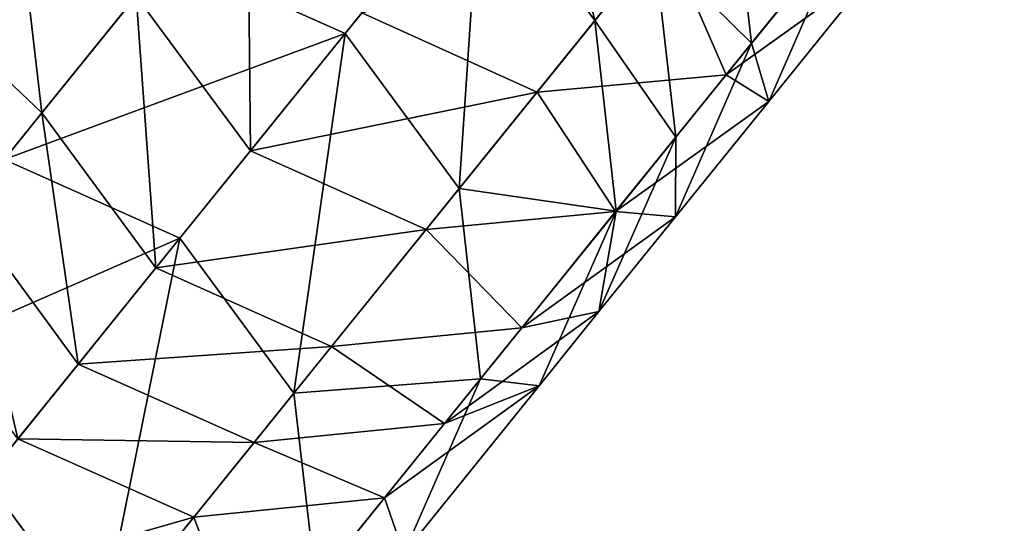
# Model space of a CAD drawing. Extents: x 61 to 680, y 107 to 1063.
# Tile 137 of 186: x 312.48 to 317.77, y 615.23 to 617.94. Entities that reach past the tile are written whole.
import ezdxf

# ---------------------------------------------------------------- set-up
doc = ezdxf.new("R2010")
doc.units = 0
doc.layers.get('0').update_dxf_attribs({"color": 13, "linetype": 'CONTINUOUS'})

# ---------------------------------------------------------------- blocks, each defined once
blk = doc.blocks.new('GROUP_7')
for p, q in [((61.0927, 136.1817, 2), (59.4303, 146.2145, 2)), ((60.8286, 136.1413, 3), (59.1673, 146.1676, 3)), ((60.8286, 136.1413, 3), (60.1071, 136.0309, 3.7321)), ((61.0927, 136.1817, 2), (60.8286, 136.1413, 3)), ((60.8286, 136.1413, 1), (61.0927, 136.1817, 2)), ((62.2413, 126.077, 3), (60.8286, 136.1413, 3)), ((62.2413, 126.077, 1), (60.8286, 136.1413, 1)), ((62.5063, 126.1109, 2), (61.0927, 136.1817, 2)), ((61.5172, 125.9845, 3.7321), (60.1071, 136.0309, 3.7321)), ((62.5063, 126.1109, 2), (62.2413, 126.077, 3)), ((62.2413, 126.077, 1), (62.5063, 126.1109, 2)), ((63.6669, 116.0369, 2), (62.5063, 126.1109, 2)), ((62.2413, 126.077, 3), (61.5172, 125.9845, 3.7321)), ((63.4016, 116.0057, 3), (62.2413, 126.077, 3)), ((61.5172, 125.9845, 3.7321), (60.5282, 125.8581, 4)), ((62.6767, 115.9206, 3.7321), (61.5172, 125.9845, 3.7321)), ((60.5282, 125.8581, 4), (61.6864, 115.8044, 4)), ((60.6962, 115.6881, 3.7321), (59.5391, 125.7318, 3.7321)), ((59.9713, 115.603, 3), (58.815, 125.6392, 3)), ((63.4016, 116.0057, 3), (62.6767, 115.9206, 3.7321)), ((63.6669, 116.0369, 2), (63.4016, 116.0057, 3)), ((63.9099, 111.7557, 3), (63.4016, 116.0057, 3)), ((62.6767, 115.9206, 3.7321), (61.6864, 115.8044, 4)), ((63.1866, 111.6569, 3.7321), (62.6767, 115.9206, 3.7321)), ((61.6864, 115.8044, 4), (60.6962, 115.6881, 3.7321)), ((61.6864, 115.8044, 4), (62.1986, 111.522, 4)), ((60.6962, 115.6881, 3.7321), (59.9713, 115.603, 3)), ((61.2105, 111.3871, 3.7321), (60.6962, 115.6881, 3.7321)), ((59.9713, 115.603, 3), (59.7059, 115.5719, 2)), ((60.2225, 111.2521, 2), (59.7059, 115.5719, 2)), ((60.4873, 111.2883, 3), (59.9713, 115.603, 3)), ((63.9099, 111.7557, 3), (63.1866, 111.6569, 3.7321)), ((63.1866, 111.6569, 3.7321), (62.1986, 111.522, 4)), ((63.8363, 107.4269, 3.7321), (63.1866, 111.6569, 3.7321)), ((62.1986, 111.522, 4), (61.2105, 111.3871, 3.7321)), ((62.1986, 111.522, 4), (62.8534, 107.259, 4)), ((61.2105, 111.3871, 3.7321), (60.4873, 111.2883, 3)), ((61.8704, 107.0912, 3.7321), (61.2105, 111.3871, 3.7321)), ((60.2225, 111.2521, 2), (60.4873, 111.2883, 1)), ((60.4873, 111.2883, 3), (60.2225, 111.2521, 2)), ((61.1508, 106.9684, 1), (60.4873, 111.2883, 1)), ((61.1508, 106.9684, 3), (60.4873, 111.2883, 3)), ((60.8874, 106.9234, 2), (60.2225, 111.2521, 2)), ((64.5559, 107.5497, 3), (63.8363, 107.4269, 3.7321)), ((63.8363, 107.4269, 3.7321), (62.8534, 107.259, 4)), ((64.6269, 103.2209, 3.7321), (63.8363, 107.4269, 3.7321)), ((62.8534, 107.259, 4), (61.8704, 107.0912, 3.7321)), ((62.8534, 107.259, 4), (63.6501, 103.0203, 4)), ((61.1508, 106.9684, 1), (61.8704, 107.0912, 0.2679)), ((61.8704, 107.0912, 3.7321), (61.1508, 106.9684, 3)), ((62.6733, 102.8198, 3.7321), (61.8704, 107.0912, 3.7321)), ((60.8874, 106.9234, 2), (61.1508, 106.9684, 1)), ((61.1508, 106.9684, 3), (60.8874, 106.9234, 2)), ((61.9582, 102.673, 1), (61.1508, 106.9684, 1)), ((61.9582, 102.673, 3), (61.1508, 106.9684, 3)), ((61.6965, 102.6192, 2), (60.8874, 106.9234, 2)), ((64.6269, 103.2209, 3.7321), (63.6501, 103.0203, 4)), ((63.6501, 103.0203, 4), (62.6733, 102.8198, 3.7321)), ((63.6501, 103.0203, 4), (64.5879, 98.8106, 4)), ((62.6733, 102.8198, 3.7321), (61.9582, 102.673, 3)), ((63.6184, 98.5776, 3.7321), (62.6733, 102.8198, 3.7321)), ((61.6965, 102.6192, 2), (61.9582, 102.673, 1)), ((61.9582, 102.673, 3), (61.6965, 102.6192, 2)), ((62.9086, 98.407, 3), (61.9582, 102.673, 3)), ((62.6488, 98.3445, 2), (61.6965, 102.6192, 2)), ((64.5879, 98.8106, 4), (63.6184, 98.5776, 3.7321)), ((63.6184, 98.5776, 3.7321), (62.9086, 98.407, 3)), ((64.7045, 94.3692, 3.7321), (63.6184, 98.5776, 3.7321)), ((62.9086, 98.407, 3), (62.6488, 98.3445, 2)), ((64.0008, 94.175, 3), (62.9086, 98.407, 3))]:
    blk.add_line(p, q)
mesh = blk.add_polyface()
corners = [(59.4303, 146.2145, 2), (57.2584, 156.1497, 3), (59.1673, 146.1676, 3), (57.5201, 156.2031, 2)]
mesh.append_faces([[corners[k] for k in face] for face in [(0, 1, 2), (1, 0, 3)]], dxfattribs={"vtx0": -1})
mesh = blk.add_polyface()
corners = [(61.0927, 136.1817, 2), (59.1673, 146.1676, 3), (60.8286, 136.1413, 3), (59.4303, 146.2145, 2)]
mesh.append_faces([[corners[k] for k in face] for face in [(0, 1, 2), (1, 0, 3)]], dxfattribs={"vtx0": -1})
mesh = blk.add_polyface()
corners = [(59.1673, 146.1676, 1), (61.0927, 136.1817, 2), (60.8286, 136.1413, 1), (59.4303, 146.2145, 2)]
mesh.append_faces([[corners[k] for k in face] for face in [(0, 1, 2), (1, 0, 3)]], dxfattribs={"vtx0": -1})
mesh = blk.add_polyface()
corners = [(60.1071, 136.0309, 3.7321), (59.1673, 146.1676, 3), (58.4487, 146.0394, 3.7321), (60.8286, 136.1413, 3)]
mesh.append_faces([[corners[k] for k in face] for face in [(0, 1, 2), (1, 0, 3)]], dxfattribs={"vtx0": -1})
mesh = blk.add_polyface()
corners = [(61.5172, 125.9845, 3.7321), (60.8286, 136.1413, 3), (60.1071, 136.0309, 3.7321), (62.2413, 126.077, 3)]
mesh.append_faces([[corners[k] for k in face] for face in [(0, 1, 2), (1, 0, 3)]], dxfattribs={"vtx0": -1})
mesh = blk.add_polyface()
corners = [(60.8286, 136.1413, 1), (61.5172, 125.9845, 0.2679), (60.1071, 136.0309, 0.2679), (62.2413, 126.077, 1)]
mesh.append_faces([[corners[k] for k in face] for face in [(0, 1, 2), (1, 0, 3)]], dxfattribs={"vtx0": -1})
mesh = blk.add_polyface()
corners = [(62.5063, 126.1109, 2), (60.8286, 136.1413, 3), (62.2413, 126.077, 3), (61.0927, 136.1817, 2)]
mesh.append_faces([[corners[k] for k in face] for face in [(0, 1, 2), (1, 0, 3)]], dxfattribs={"vtx0": -1})
mesh = blk.add_polyface()
corners = [(60.8286, 136.1413, 1), (62.5063, 126.1109, 2), (62.2413, 126.077, 1), (61.0927, 136.1817, 2)]
mesh.append_faces([[corners[k] for k in face] for face in [(0, 1, 2), (1, 0, 3)]], dxfattribs={"vtx0": -1})
mesh = blk.add_polyface()
corners = [(60.5282, 125.8581, 4), (60.1071, 136.0309, 3.7321), (59.1214, 135.8801, 4), (61.5172, 125.9845, 3.7321)]
mesh.append_faces([[corners[k] for k in face] for face in [(0, 1, 2), (1, 0, 3)]], dxfattribs={"vtx0": -1})
mesh = blk.add_polyface()
corners = [(63.6669, 116.0369, 2), (62.2413, 126.077, 3), (63.4016, 116.0057, 3), (62.5063, 126.1109, 2)]
mesh.append_faces([[corners[k] for k in face] for face in [(0, 1, 2), (1, 0, 3)]], dxfattribs={"vtx0": -1})
mesh = blk.add_polyface()
corners = [(62.2413, 126.077, 1), (63.6669, 116.0369, 2), (63.4016, 116.0057, 1), (62.5063, 126.1109, 2)]
mesh.append_faces([[corners[k] for k in face] for face in [(0, 1, 2), (1, 0, 3)]], dxfattribs={"vtx0": -1})
mesh = blk.add_polyface()
corners = [(62.6767, 115.9206, 3.7321), (62.2413, 126.077, 3), (61.5172, 125.9845, 3.7321), (63.4016, 116.0057, 3)]
mesh.append_faces([[corners[k] for k in face] for face in [(0, 1, 2), (1, 0, 3)]], dxfattribs={"vtx0": -1})
mesh = blk.add_polyface()
corners = [(61.6864, 115.8044, 4), (61.5172, 125.9845, 3.7321), (60.5282, 125.8581, 4), (62.6767, 115.9206, 3.7321)]
mesh.append_faces([[corners[k] for k in face] for face in [(0, 1, 2), (1, 0, 3)]], dxfattribs={"vtx0": -1})
mesh = blk.add_polyface()
corners = [(61.5172, 125.9845, 0.2679), (61.6864, 115.8044), (60.5282, 125.8581), (62.6767, 115.9206, 0.2679)]
mesh.append_faces([[corners[k] for k in face] for face in [(0, 1, 2), (1, 0, 3)]], dxfattribs={"vtx0": -1})
mesh = blk.add_polyface()
corners = [(60.6962, 115.6881, 3.7321), (60.5282, 125.8581, 4), (59.5391, 125.7318, 3.7321), (61.6864, 115.8044, 4)]
mesh.append_faces([[corners[k] for k in face] for face in [(0, 1, 2), (1, 0, 3)]], dxfattribs={"vtx0": -1})
mesh = blk.add_polyface()
corners = [(59.9713, 115.603, 3), (59.5391, 125.7318, 3.7321), (58.815, 125.6392, 3), (60.6962, 115.6881, 3.7321)]
mesh.append_faces([[corners[k] for k in face] for face in [(0, 1, 2), (1, 0, 3)]], dxfattribs={"vtx0": -1})
mesh = blk.add_polyface()
corners = [(59.9713, 115.603, 3), (58.55, 125.6054, 2), (59.7059, 115.5719, 2), (58.815, 125.6392, 3)]
mesh.append_faces([[corners[k] for k in face] for face in [(0, 1, 2), (1, 0, 3)]], dxfattribs={"vtx0": -1})
mesh = blk.add_polyface()
corners = [(63.1866, 111.6569, 3.7321), (63.4016, 116.0057, 3), (62.6767, 115.9206, 3.7321), (63.9099, 111.7557, 3)]
mesh.append_faces([[corners[k] for k in face] for face in [(0, 1, 2), (1, 0, 3)]], dxfattribs={"vtx0": -1})
mesh = blk.add_polyface()
corners = [(64.1746, 111.7918, 2), (63.4016, 116.0057, 3), (63.9099, 111.7557, 3), (63.6669, 116.0369, 2)]
mesh.append_faces([[corners[k] for k in face] for face in [(0, 1, 2), (1, 0, 3)]], dxfattribs={"vtx0": -1})
mesh = blk.add_polyface()
corners = [(62.1986, 111.522, 4), (62.6767, 115.9206, 3.7321), (61.6864, 115.8044, 4), (63.1866, 111.6569, 3.7321)]
mesh.append_faces([[corners[k] for k in face] for face in [(0, 1, 2), (1, 0, 3)]], dxfattribs={"vtx0": -1})
mesh = blk.add_polyface()
corners = [(61.2105, 111.3871, 3.7321), (61.6864, 115.8044, 4), (60.6962, 115.6881, 3.7321), (62.1986, 111.522, 4)]
mesh.append_faces([[corners[k] for k in face] for face in [(0, 1, 2), (1, 0, 3)]], dxfattribs={"vtx0": -1})
mesh = blk.add_polyface()
corners = [(60.4873, 111.2883, 3), (60.6962, 115.6881, 3.7321), (59.9713, 115.603, 3), (61.2105, 111.3871, 3.7321)]
mesh.append_faces([[corners[k] for k in face] for face in [(0, 1, 2), (1, 0, 3)]], dxfattribs={"vtx0": -1})
mesh = blk.add_polyface()
corners = [(59.7059, 115.5719, 2), (60.4873, 111.2883, 1), (60.2225, 111.2521, 2), (59.9713, 115.603, 1)]
mesh.append_faces([[corners[k] for k in face] for face in [(0, 1, 2), (1, 0, 3)]], dxfattribs={"vtx0": -1})
mesh = blk.add_polyface()
corners = [(60.4873, 111.2883, 3), (59.7059, 115.5719, 2), (60.2225, 111.2521, 2), (59.9713, 115.603, 3)]
mesh.append_faces([[corners[k] for k in face] for face in [(0, 1, 2), (1, 0, 3)]], dxfattribs={"vtx0": -1})
mesh = blk.add_polyface()
corners = [(63.8363, 107.4269, 3.7321), (63.9099, 111.7557, 3), (63.1866, 111.6569, 3.7321), (64.5559, 107.5497, 3)]
mesh.append_faces([[corners[k] for k in face] for face in [(0, 1, 2), (1, 0, 3)]], dxfattribs={"vtx0": -1})
mesh = blk.add_polyface()
corners = [(62.8534, 107.259, 4), (63.1866, 111.6569, 3.7321), (62.1986, 111.522, 4), (63.8363, 107.4269, 3.7321)]
mesh.append_faces([[corners[k] for k in face] for face in [(0, 1, 2), (1, 0, 3)]], dxfattribs={"vtx0": -1})
mesh = blk.add_polyface()
corners = [(61.8704, 107.0912, 3.7321), (62.1986, 111.522, 4), (61.2105, 111.3871, 3.7321), (62.8534, 107.259, 4)]
mesh.append_faces([[corners[k] for k in face] for face in [(0, 1, 2), (1, 0, 3)]], dxfattribs={"vtx0": -1})
mesh = blk.add_polyface()
corners = [(61.2105, 111.3871, 0.2679), (61.1508, 106.9684, 1), (60.4873, 111.2883, 1), (61.8704, 107.0912, 0.2679)]
mesh.append_faces([[corners[k] for k in face] for face in [(0, 1, 2), (1, 0, 3)]], dxfattribs={"vtx0": -1})
mesh = blk.add_polyface()
corners = [(61.1508, 106.9684, 3), (61.2105, 111.3871, 3.7321), (60.4873, 111.2883, 3), (61.8704, 107.0912, 3.7321)]
mesh.append_faces([[corners[k] for k in face] for face in [(0, 1, 2), (1, 0, 3)]], dxfattribs={"vtx0": -1})
mesh = blk.add_polyface()
corners = [(60.2225, 111.2521, 2), (61.1508, 106.9684, 1), (60.8874, 106.9234, 2), (60.4873, 111.2883, 1)]
mesh.append_faces([[corners[k] for k in face] for face in [(0, 1, 2), (1, 0, 3)]], dxfattribs={"vtx0": -1})
mesh = blk.add_polyface()
corners = [(61.1508, 106.9684, 3), (60.2225, 111.2521, 2), (60.8874, 106.9234, 2), (60.4873, 111.2883, 3)]
mesh.append_faces([[corners[k] for k in face] for face in [(0, 1, 2), (1, 0, 3)]], dxfattribs={"vtx0": -1})
mesh = blk.add_polyface()
corners = [(64.6269, 103.2209, 3.7321), (64.5559, 107.5497, 3), (63.8363, 107.4269, 3.7321), (65.342, 103.3677, 3)]
mesh.append_faces([[corners[k] for k in face] for face in [(0, 1, 2), (1, 0, 3)]], dxfattribs={"vtx0": -1})
mesh = blk.add_polyface()
corners = [(63.6501, 103.0203, 4), (63.8363, 107.4269, 3.7321), (62.8534, 107.259, 4), (64.6269, 103.2209, 3.7321)]
mesh.append_faces([[corners[k] for k in face] for face in [(0, 1, 2), (1, 0, 3)]], dxfattribs={"vtx0": -1})
mesh = blk.add_polyface()
corners = [(62.6733, 102.8198, 3.7321), (62.8534, 107.259, 4), (61.8704, 107.0912, 3.7321), (63.6501, 103.0203, 4)]
mesh.append_faces([[corners[k] for k in face] for face in [(0, 1, 2), (1, 0, 3)]], dxfattribs={"vtx0": -1})
mesh = blk.add_polyface()
corners = [(61.8704, 107.0912, 0.2679), (61.9582, 102.673, 1), (61.1508, 106.9684, 1), (62.6733, 102.8198, 0.2679)]
mesh.append_faces([[corners[k] for k in face] for face in [(0, 1, 2), (1, 0, 3)]], dxfattribs={"vtx0": -1})
mesh = blk.add_polyface()
corners = [(61.9582, 102.673, 3), (61.8704, 107.0912, 3.7321), (61.1508, 106.9684, 3), (62.6733, 102.8198, 3.7321)]
mesh.append_faces([[corners[k] for k in face] for face in [(0, 1, 2), (1, 0, 3)]], dxfattribs={"vtx0": -1})
mesh = blk.add_polyface()
corners = [(60.8874, 106.9234, 2), (61.9582, 102.673, 1), (61.6965, 102.6192, 2), (61.1508, 106.9684, 1)]
mesh.append_faces([[corners[k] for k in face] for face in [(0, 1, 2), (1, 0, 3)]], dxfattribs={"vtx0": -1})
mesh = blk.add_polyface()
corners = [(61.9582, 102.673, 3), (60.8874, 106.9234, 2), (61.6965, 102.6192, 2), (61.1508, 106.9684, 3)]
mesh.append_faces([[corners[k] for k in face] for face in [(0, 1, 2), (1, 0, 3)]], dxfattribs={"vtx0": -1})
mesh = blk.add_polyface()
corners = [(64.5879, 98.8106, 4), (64.6269, 103.2209, 3.7321), (63.6501, 103.0203, 4), (65.5575, 99.0437, 3.7321)]
mesh.append_faces([[corners[k] for k in face] for face in [(0, 1, 2), (1, 0, 3)]], dxfattribs={"vtx0": -1})
mesh = blk.add_polyface()
corners = [(63.6184, 98.5776, 3.7321), (63.6501, 103.0203, 4), (62.6733, 102.8198, 3.7321), (64.5879, 98.8106, 4)]
mesh.append_faces([[corners[k] for k in face] for face in [(0, 1, 2), (1, 0, 3)]], dxfattribs={"vtx0": -1})
mesh = blk.add_polyface()
corners = [(62.9086, 98.407, 3), (62.6733, 102.8198, 3.7321), (61.9582, 102.673, 3), (63.6184, 98.5776, 3.7321)]
mesh.append_faces([[corners[k] for k in face] for face in [(0, 1, 2), (1, 0, 3)]], dxfattribs={"vtx0": -1})
mesh = blk.add_polyface()
corners = [(61.6965, 102.6192, 2), (62.9086, 98.407, 1), (62.6488, 98.3445, 2), (61.9582, 102.673, 1)]
mesh.append_faces([[corners[k] for k in face] for face in [(0, 1, 2), (1, 0, 3)]], dxfattribs={"vtx0": -1})
mesh = blk.add_polyface()
corners = [(62.9086, 98.407, 3), (61.6965, 102.6192, 2), (62.6488, 98.3445, 2), (61.9582, 102.673, 3)]
mesh.append_faces([[corners[k] for k in face] for face in [(0, 1, 2), (1, 0, 3)]], dxfattribs={"vtx0": -1})
mesh = blk.add_polyface()
corners = [(64.7045, 94.3692, 3.7321), (64.5879, 98.8106, 4), (63.6184, 98.5776, 3.7321), (65.6658, 94.6345, 4)]
mesh.append_faces([[corners[k] for k in face] for face in [(0, 1, 2), (1, 0, 3)]], dxfattribs={"vtx0": -1})
mesh = blk.add_polyface()
corners = [(64.0008, 94.175, 3), (63.6184, 98.5776, 3.7321), (62.9086, 98.407, 3), (64.7045, 94.3692, 3.7321)]
mesh.append_faces([[corners[k] for k in face] for face in [(0, 1, 2), (1, 0, 3)]], dxfattribs={"vtx0": -1})
mesh = blk.add_polyface()
corners = [(64.0008, 94.175, 3), (62.6488, 98.3445, 2), (63.7433, 94.104, 2), (62.9086, 98.407, 3)]
mesh.append_faces([[corners[k] for k in face] for face in [(0, 1, 2), (1, 0, 3)]], dxfattribs={"vtx0": -1})
blk = doc.blocks.new('GROUP_15')
at = {"extrusion": (0.778243, -0.627963, -5.97172e-16), "rotation": 360}
blk.add_blockref('GROUP_7', (26.9548, 0, -1.5774), dxfattribs=at)
blk = doc.blocks.new('GROUP_9')
blk.add_blockref('GROUP_15', (184.8148, 441.2633))

msp = doc.modelspace()

# ---------------------------------------------------------------- block references
msp.add_blockref('GROUP_9', (72.9091, 107.2461, -0.5001))

doc.saveas('drawing.dxf')
